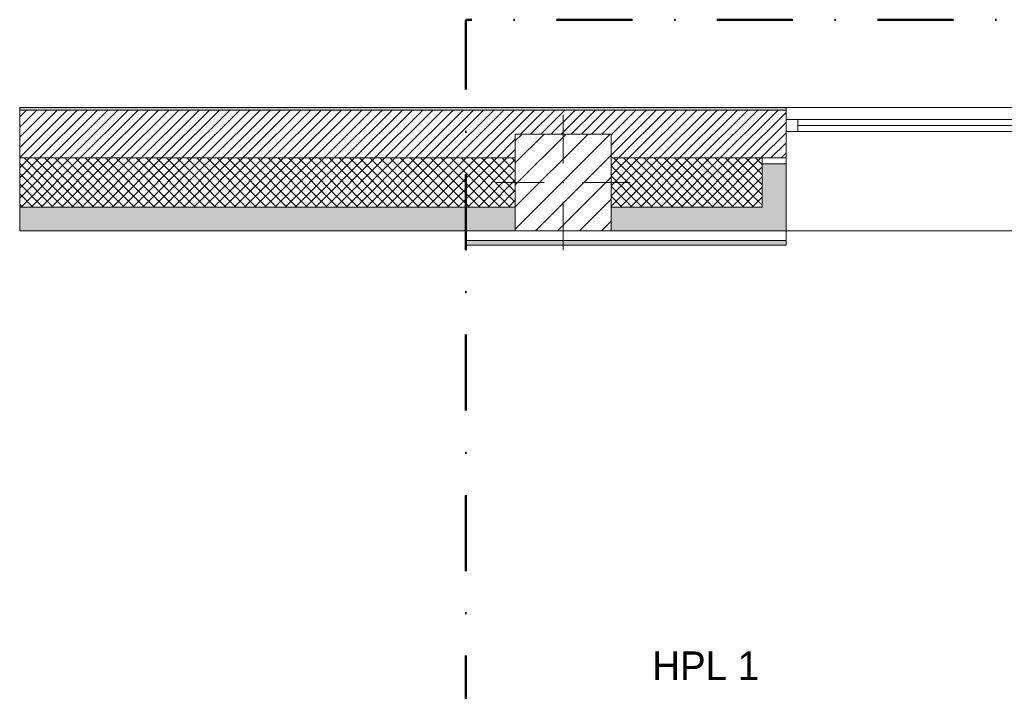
# Model space of a CAD drawing. Header units: millimetres. Extents: x -30280 to 22128, y -17757 to 4746.
# Tile 38 of 171: x -30280 to -26167, y 1941 to 4746. Entities that reach past the tile are written whole.
import ezdxf

# ---------------------------------------------------------------- set-up
doc = ezdxf.new("R2010")
doc.units = ezdxf.units.MM
doc.header["$MEASUREMENT"] = 0
doc.linetypes.add('Punto & Rayas', pattern=[670.277762, 317.5, -176.388889, 0, -176.388874])
doc.linetypes.add('Wipeout_Contour', pattern=[1000, 0, -1000])
for name, color, linetype, lineweight, true_color in [('01_2D_Ambit_Pluma_Nº__242', 7, 'Continuous', 50, 0xfb0013), ('12_FAÇ_Façana_Pluma_Nº__102', 7, 'Continuous', 5, 0xcccccc), ('12_FAÇ_Façana_Pluma_Nº__174', 7, 'Continuous', 13, 0xe4ad2c), ('12_FAÇ_Façana_Pluma_Nº__176', 7, 'Continuous', 15, 0x93a0c6), ('12_FAÇ_Façana_Pluma_Nº__43', 7, 'Continuous', 5, 0xa4a4a6), ('Nuevo_08_E_Envans secs_Pluma_Nº__176', 7, 'Continuous', 15, 0x93a0c6), ('Ventanas Archicad_Pluma_Nº__23', 7, 'Continuous', 5, 0xa4a4a6), ('Ventanas Archicad_Pluma_Nº__3', 7, 'Continuous', 5, 0xa4a4a4), ('Ventanas Archicad_Pluma_Nº__43', 7, 'Continuous', 5, 0xa4a4a6)]:
    doc.layers.add(name, color=color, linetype=linetype, lineweight=lineweight, true_color=true_color)
for name, color, linetype in [('10_ESTR_Pilars', 7, 'Continuous'), ('12_FAÇ_Façana', 7, 'Continuous'), ('Nuevo_08_E_Envans secs', 7, 'Continuous'), ('Ventanas Archicad', 7, 'Continuous')]:
    doc.layers.add(name, color=color, linetype=linetype)
for name, color, linetype, lineweight in [('10_ESTR_Pilars_Pluma_Nº__20', 1, 'Continuous', 5), ('10_ESTR_Pilars_Pluma_Nº__28', 7, 'Continuous', 20), ('10_ESTR_Pilars_Pluma_Nº__42', 8, 'Continuous', 25), ('12_FAÇ_Façana_Pluma_Nº__2', 8, 'Continuous', 5), ('12_FAÇ_Façana_Pluma_Nº__7', 7, 'Continuous', 5), ('Nuevo_01_2D_Acabats_Pluma_Nº__20', 1, 'Continuous', 5), ('Nuevo_08_E_Envans secs_Pluma_Nº__7', 7, 'Continuous', 5), ('Ventanas Archicad_Pluma_Nº__7', 7, 'Continuous', 5)]:
    doc.layers.add(name, color=color, linetype=linetype, lineweight=lineweight)
doc.styles.add('Estilo_Generado_1', font='txt')
pattern_1 = [(45, (0, 0), (-21.213203, 21.213203), []), (135, (0, 0), (21.213203, 21.213203), [])]

# ---------------------------------------------------------------- blocks, each defined once
blk = doc.blocks.new('Ventana Vertical Multi-Faja 27_4')
at = {"layer": 'Ventanas Archicad_Pluma_Nº__23', "color": 253, "linetype": 'Continuous', "lineweight": 5, "true_color": 0xa4a4a6}
for p, q in [((-600, 0), (-550, 0)), ((-550, 0), (-550, -50)), ((550, -50), (550, 0)), ((550, 0), (600, 0)), ((-550, -50), (-600, -50)), ((600, -50), (550, -50))]:
    blk.add_line(p, q, dxfattribs=at)
at = {"layer": 'Ventanas Archicad_Pluma_Nº__3', "color": 253, "linetype": 'Continuous', "lineweight": 5, "true_color": 0xa4a4a4}
for p, q in [((-600, 50), (600, 50)), ((-550, 0), (550, 0)), ((-550, -25), (550, -25)), ((550, -50), (-550, -50)), ((-600, -465), (600, -465))]:
    blk.add_line(p, q, dxfattribs=at)
at = {"layer": 'Ventanas Archicad_Pluma_Nº__43', "color": 253, "linetype": 'Continuous', "lineweight": 5, "true_color": 0xa4a4a6}
for p, q in [((-600, -160), (-600, -185)), ((600, -160), (600, -185))]:
    blk.add_line(p, q, dxfattribs=at)
at = {"layer": 'Ventanas Archicad_Pluma_Nº__7', "color": 7, "linetype": 'Continuous', "lineweight": 5}
for p, q in [((-600, 50), (-600, 40)), ((600, 50), (600, 40)), ((-600, 40), (-600, 0)), ((-600, 0), (-600, -50)), ((-600, 0), (-600, -50)), ((600, 40), (600, 0)), ((600, 0), (600, -50)), ((600, 0), (600, -50)), ((-600, -50), (-600, -160)), ((600, -50), (600, -160)), ((-600, -185), (-600, -365)), ((-600, -185), (-600, -365)), ((600, -185), (600, -365)), ((600, -185), (600, -365)), ((-600, -365), (-600, -465)), ((-600, -365), (-600, -465)), ((600, -365), (600, -465)), ((600, -365), (600, -465))]:
    blk.add_line(p, q, dxfattribs=at)
blk = doc.blocks.new('Muro_3_1', base_point=(11882.6, 4378.5))
at = {"layer": '12_FAÇ_Façana', "linetype": 'Continuous', "lineweight": 0, "true_color": 0x000000}
h = blk.add_hatch(dxfattribs=at)
h.set_pattern_fill('Yeso_0001', color=18, style=0, pattern_type=2)
h.set_pattern_definition([(0, (0, 0), (0, 75), [0, -75])])
h.paths.add_polyline_path([(-27079.1, 4168.5), (-27179.1, 4168.5), (-27179.1, 4143.5), (-27079.1, 4143.5)])
at = {"layer": '12_FAÇ_Façana_Pluma_Nº__102', "linetype": 'Continuous', "lineweight": 0, "true_color": 0xe5e5e5}
for points in [[(-27179.1, 3963.5), (-27079.1, 3863.5), (-27079.1, 4143.5), (-27179.1, 4143.5)], [(-30280.1, 3963.5), (-30280.1, 3863.5), (-28209.8, 3863.5), (-28209.8, 3963.5)], [(-27809.8, 3963.5), (-27809.8, 3863.5), (-27079.1, 3863.5), (-27179.1, 3963.5)]]:
    blk.add_hatch(color=254, dxfattribs=at).paths.add_polyline_path(points)
at = {"layer": '12_FAÇ_Façana_Pluma_Nº__174', "linetype": 'Continuous', "lineweight": 13, "true_color": 0xe4ad2c}
h = blk.add_hatch(dxfattribs=at)
h.set_pattern_fill('SATE_Aislamiento_0001', color=42, style=0, pattern_type=2)
h.set_pattern_definition(pattern_1)
h.paths.add_polyline_path([(-30280.1, 3963.5), (-28209.8, 3963.5), (-28209.8, 4168.5), (-30280.1, 4168.5)])
h = blk.add_hatch(dxfattribs=at)
h.set_pattern_fill('SATE_Aislamiento_0001', color=42, style=0, pattern_type=2)
h.set_pattern_definition(pattern_1)
h.paths.add_polyline_path([(-27809.8, 4168.5), (-27809.8, 3963.5), (-27179.1, 3963.5), (-27179.1, 4143.5), (-27179.1, 4168.5)])
at = {"layer": '12_FAÇ_Façana_Pluma_Nº__176', "linetype": 'Continuous', "lineweight": 0, "true_color": 0x495063}
blk.add_hatch(color=251, dxfattribs=at).paths.add_polyline_path([(-30280.1, 4368.5), (-27079.1, 4368.5), (-27079.1, 4378.5), (-30280.1, 4378.5)])
at = {"layer": '12_FAÇ_Façana_Pluma_Nº__2', "linetype": 'Continuous', "lineweight": 5}
h = blk.add_hatch(dxfattribs=at)
h.set_pattern_fill('Ceramic_0001', color=8, style=0, pattern_type=2)
h.set_pattern_definition([(45, (0, 0), (-21.213203, 21.213203), [])])
h.paths.add_polyline_path([(-30280.1, 4368.5), (-30280.1, 4168.5), (-28209.8, 4168.5), (-28209.8, 4268), (-27809.8, 4268), (-27809.8, 4168.5), (-27079.1, 4168.5), (-27079.1, 4368.5)])
at = {"layer": '12_FAÇ_Façana_Pluma_Nº__43', "color": 253, "linetype": 'Continuous', "lineweight": 5, "true_color": 0xa4a4a6}
for p, q in [((-27179.1, 4168.5), (-27079.1, 4168.5)), ((-27179.1, 4143.5), (-27179.1, 4168.5)), ((-27079.1, 4168.5), (-27079.1, 4143.5)), ((-27079.1, 4143.5), (-27179.1, 4143.5))]:
    blk.add_line(p, q, dxfattribs=at)
at = {"layer": '12_FAÇ_Façana_Pluma_Nº__7', "color": 7, "linetype": 'Continuous', "lineweight": 5}
for p, q in [((-27079.1, 4368.5), (-30280.1, 4368.5)), ((-27079.1, 4378.5), (-27079.1, 4368.5)), ((-27079.1, 4368.5), (-27079.1, 4328.5)), ((-27079.1, 4328.5), (-27079.1, 4278.5)), ((-27079.1, 4278.5), (-27079.1, 4168.5)), ((-28209.8, 4168.5), (-30280.1, 4168.5)), ((-27179.1, 4168.5), (-27809.8, 4168.5)), ((-27179.1, 3963.5), (-27179.1, 4143.5)), ((-27079.1, 4143.5), (-27079.1, 3963.5)), ((-27079.1, 4143.5), (-27079.1, 3963.5)), ((-30280.1, 3963.5), (-28209.8, 3963.5)), ((-27809.8, 3963.5), (-27179.1, 3963.5)), ((-27079.1, 3963.5), (-27079.1, 3863.5)), ((-27079.1, 3963.5), (-27079.1, 3863.5))]:
    blk.add_line(p, q, dxfattribs=at)
at = {"layer": '12_FAÇ_Façana_Pluma_Nº__7', "color": 7, "linetype": 'Continuous', "lineweight": 5, "flags": 128}
for points in [[(-27079.1, 4378.5), (-30280.1, 4378.5)], [(-30280.1, 4378.5), (-30280.1, 3863.5)], [(-30280.1, 3863.5), (-28209.8, 3863.5)], [(-27809.8, 3863.5), (-27079.1, 3863.5)]]:
    blk.add_lwpolyline(points, dxfattribs=at)
at = {"layer": 'Ventanas Archicad', "color": 253, "linetype": 'Continuous', "lineweight": 5, "true_color": 0xa4a4a6, "zscale": 1000}
blk.add_blockref('Ventana Vertical Multi-Faja 27_4', (-26479.1, 4328.5), dxfattribs=at)
blk = doc.blocks.new('Muro_156_1', base_point=(-28416.6, 3803.5))
at = {"layer": 'Nuevo_08_E_Envans secs_Pluma_Nº__176', "linetype": 'Continuous', "lineweight": 0, "true_color": 0x495063}
blk.add_hatch(color=251, dxfattribs=at).paths.add_polyline_path([(-28416.6, 3803.5), (-27079.1, 3803.5), (-27079.1, 3823.5), (-28416.6, 3823.5)])
at = {"layer": 'Nuevo_08_E_Envans secs_Pluma_Nº__7', "color": 7, "linetype": 'Continuous', "lineweight": 5}
blk.add_line((-28416.6, 3823.5), (-27079.1, 3823.5), dxfattribs=at)
at = {"layer": 'Nuevo_08_E_Envans secs_Pluma_Nº__7', "color": 7, "linetype": 'Continuous', "lineweight": 5, "flags": 128}
for points in [[(-28209.8, 3863.5), (-28416.6, 3863.5)], [(-28416.6, 3863.5), (-28416.6, 3803.5)], [(-27079.1, 3863.5), (-27809.8, 3863.5)], [(-27079.1, 3803.5), (-27079.1, 3863.5)], [(-28416.6, 3803.5), (-27079.1, 3803.5)]]:
    blk.add_lwpolyline(points, dxfattribs=at)
blk = doc.blocks.new('Pilar_36_1', base_point=(-28009.8, 4065.7))
at = {"color": 254, "linetype": 'Wipeout_Contour', "lineweight": 0, "ltscale": 113216.11852}
blk.add_wipeout([(-28209.8, 3863.5), (-27809.8, 3863.5), (-27809.8, 4268), (-28209.8, 4268)], dxfattribs=at).dxf.layer = '10_ESTR_Pilars'
at = {"layer": '10_ESTR_Pilars_Pluma_Nº__42', "linetype": 'Continuous', "lineweight": 25}
h = blk.add_hatch(dxfattribs=at)
h.set_pattern_fill('00_GCT_trama_45º_e1_400__05', color=8, style=0, pattern_type=2)
h.set_pattern_definition([(45, (0, 0), (-45.96194, 45.96194), [])])
h.paths.add_polyline_path([(-28209.8, 3863.5), (-27809.8, 3863.5), (-27809.8, 4268), (-28209.8, 4268)])
at = {"layer": '10_ESTR_Pilars_Pluma_Nº__20', "color": 1, "linetype": 'Continuous', "lineweight": 5}
for p, q in [((-28009.8, 4145.7), (-28009.8, 4348)), ((-28089.8, 4065.7), (-28289.8, 4065.7)), ((-27929.8, 4065.7), (-27729.8, 4065.7)), ((-28009.8, 3985.7), (-28009.8, 3783.5))]:
    blk.add_line(p, q, dxfattribs=at)
blk.add_point((-28009.8, 4065.7), dxfattribs=at)
at = {"layer": '10_ESTR_Pilars_Pluma_Nº__28', "color": 7, "linetype": 'Continuous', "lineweight": 20, "flags": 128}
blk.add_lwpolyline([(-28209.8, 3863.5), (-27809.8, 3863.5), (-27809.8, 4268), (-28209.8, 4268)], close=True, dxfattribs=at)

msp = doc.modelspace()

# ---------------------------------------------------------------- linework, layer by layer
at = {"layer": '01_2D_Ambit_Pluma_Nº__242', "color": 1, "linetype": 'Punto & Rayas', "lineweight": 50, "true_color": 0xfb0013, "flags": 128}
msp.add_lwpolyline([(-28416.6, -2249.6), (-28416.6, 4745.9), (7590.1, 4745.9), (7590.1, -1864.5), (6642.9, -1864.5), (6642.9, -11392.7), (6642.9, -17756.6), (-18985.9, -17756.6), (-18985.9, -11834.9), (-2447.9, -11834.9), (-2447.9, -2249.6)], close=True, dxfattribs=at)

# ---------------------------------------------------------------- block references
at = {"layer": '12_FAÇ_Façana', "color": 7, "lineweight": 20}
msp.add_blockref('Muro_3_1', (11882.6, 4378.5), dxfattribs=at)
at = {"layer": 'Nuevo_08_E_Envans secs', "color": 7, "lineweight": 20}
msp.add_blockref('Muro_156_1', (-28416.6, 3803.5), dxfattribs=at)

# ---------------------------------------------------------------- texts
at = {"layer": 'Nuevo_01_2D_Acabats_Pluma_Nº__20', "color": 1, "linetype": 'Continuous', "lineweight": 5, "insert": (-27414.7, 1987.2), "char_height": 120, "attachment_point": 8, "style": 'Estilo_Generado_1'}
msp.add_mtext('\\A1;{\\pqc;\\fCentury Gothic|b0|i0|c0|p0;\\W1.000000;HPL 1}', dxfattribs=at)

# ---------------------------------------------------------------- next in the draw order: block references
at = {"layer": '10_ESTR_Pilars', "color": 7, "lineweight": 20}
msp.add_blockref('Pilar_36_1', (-28009.8, 4065.7), dxfattribs=at)

doc.saveas('drawing.dxf')
